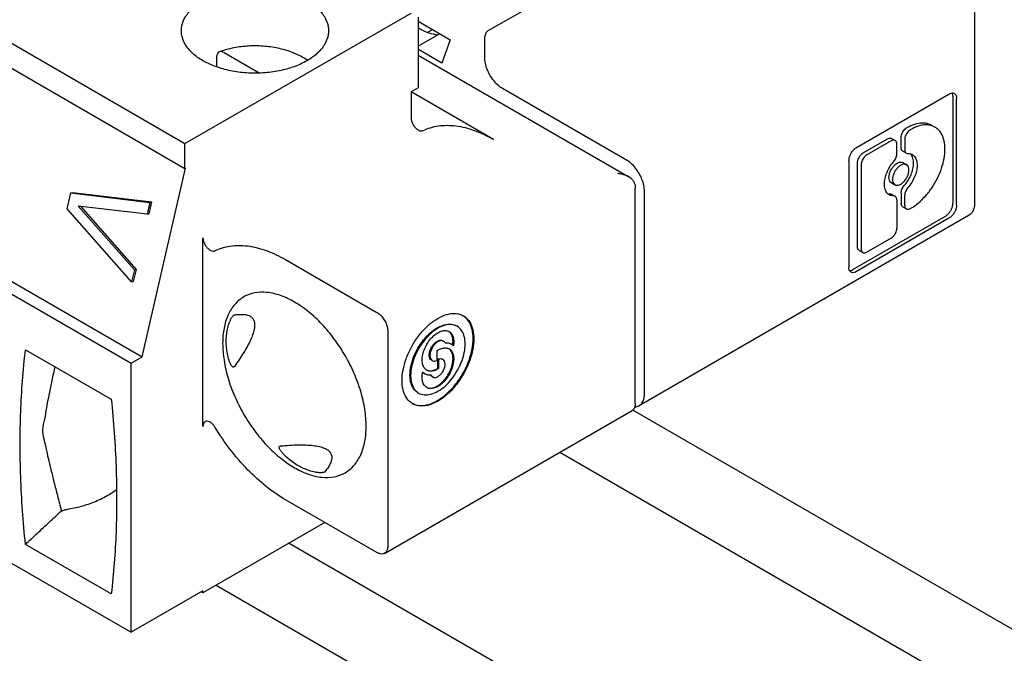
# Model space of a CAD drawing. Header units: inches. Extents: x 0 to 34, y 0 to 22.
# Tile 19 of 32: x 21.252 to 22.016, y 15.967 to 16.458. Entities that reach past the tile are written whole.
import ezdxf

# ---------------------------------------------------------------- set-up
doc = ezdxf.new("R2010")
doc.units = ezdxf.units.IN
doc.header["$LTSCALE"] = 1.87
doc.header["$MEASUREMENT"] = 0
doc.layers.get('0').update_dxf_attribs({"linetype": 'CONTINUOUS'})

msp = doc.modelspace()

# ---------------------------------------------------------------- linework, layer by layer
at = {"color": 7, "linetype": 'CONTINUOUS'}
for p, q in [((21.61597, 16.44981), (21.70227, 16.49964)), ((21.18575, 16.47466), (21.38062, 16.36214)), ((21.99318, 16.47312), (21.99318, 16.31561)), ((21.38062, 16.36214), (21.556, 16.4634)), ((21.56157, 16.46019), (21.56157, 16.40554)), ((21.56157, 16.45711), (21.58646, 16.44274)), ((21.18575, 16.45537), (21.38062, 16.34285)), ((21.57281, 16.45062), (21.56886, 16.44833)), ((21.5783, 16.44745), (21.56157, 16.43778)), ((21.58646, 16.44274), (21.57992, 16.42466)), ((21.61318, 16.42891), (21.61318, 16.44499)), ((21.41091, 16.43274), (21.43819, 16.41699)), ((21.57992, 16.42466), (21.56168, 16.43519)), ((21.40519, 16.42961), (21.40519, 16.42166)), ((21.56157, 16.43071), (21.72493, 16.33639)), ((21.56157, 16.40554), (21.556, 16.40233)), ((21.556, 16.40233), (21.556, 16.38234)), ((21.6201, 16.36532), (21.556, 16.40233)), ((21.72315, 16.34935), (21.6271, 16.40481)), ((21.90162, 16.35918), (21.9734, 16.40062)), ((21.97648, 16.39884), (21.97648, 16.31596)), ((21.97926, 16.31435), (21.97926, 16.39723)), ((21.94101, 16.37469), (21.94066, 16.37449)), ((21.94344, 16.37288), (21.9438, 16.37308)), ((21.90688, 16.35498), (21.92571, 16.36586)), ((21.9285, 16.36425), (21.90966, 16.35337)), ((21.92883, 16.36617), (21.93161, 16.36456)), ((21.93626, 16.35915), (21.93626, 16.36686)), ((21.93904, 16.36526), (21.93904, 16.35754)), ((21.38062, 16.34285), (21.38062, 16.36214)), ((21.9329, 16.354), (21.9329, 16.36171)), ((21.93755, 16.3563), (21.94033, 16.35469)), ((21.89575, 16.34901), (21.89575, 16.26613)), ((21.34749, 16.19675), (21.38111, 16.34314)), ((21.38111, 16.34314), (21.38062, 16.34285)), ((21.90248, 16.28198), (21.90248, 16.34736)), ((21.90526, 16.34575), (21.90526, 16.28038)), ((21.93768, 16.34738), (21.94047, 16.34578)), ((21.73, 16.16044), (21.73, 16.32759)), ((21.92869, 16.33181), (21.93148, 16.3302)), ((21.28921, 16.31162), (21.29205, 16.32397)), ((21.29205, 16.32397), (21.29338, 16.32427)), ((21.29205, 16.32397), (21.3534, 16.31653)), ((21.29338, 16.32427), (21.35473, 16.31683)), ((21.73707, 16.16773), (21.73707, 16.32524)), ((21.92883, 16.32289), (21.93059, 16.32187)), ((21.9329, 16.31844), (21.9329, 16.29633)), ((21.93626, 16.32359), (21.93626, 16.31588)), ((21.93904, 16.31427), (21.93904, 16.32198)), ((21.33921, 16.25477), (21.28921, 16.31162)), ((21.29774, 16.31369), (21.34134, 16.26403)), ((21.35127, 16.30727), (21.29774, 16.31369)), ((21.29952, 16.31348), (21.34267, 16.26433)), ((21.3534, 16.31653), (21.35127, 16.30727)), ((21.35473, 16.31683), (21.3526, 16.30756)), ((21.3534, 16.31653), (21.35473, 16.31683)), ((21.93755, 16.31303), (21.94033, 16.31142)), ((21.9438, 16.31193), (21.94344, 16.31173)), ((21.14399, 16.30429), (21.33886, 16.19177)), ((21.15262, 16.30927), (21.34749, 16.19675)), ((21.35127, 16.30727), (21.3526, 16.30756)), ((21.98911, 16.3066), (21.73299, 16.15872)), ((21.89883, 16.26435), (21.97061, 16.30579)), ((21.9734, 16.30419), (21.90162, 16.26274)), ((21.39454, 16.14265), (21.39454, 16.28911)), ((21.9285, 16.28871), (21.90966, 16.27784)), ((21.90377, 16.27913), (21.90655, 16.27753)), ((21.45864, 16.27209), (21.52956, 16.23114)), ((21.34134, 16.26403), (21.33921, 16.25477)), ((21.34267, 16.26433), (21.34054, 16.25507)), ((21.34134, 16.26403), (21.34267, 16.26433)), ((21.33921, 16.25477), (21.34054, 16.25507)), ((21.53791, 16.21668), (21.53791, 16.04953)), ((21.25687, 16.20214), (21.32341, 16.16373)), ((21.33886, 16.19177), (21.34749, 16.19675)), ((21.57633, 16.19386), (21.57633, 16.20159)), ((21.33886, 15.98283), (21.33886, 16.19177)), ((21.57688, 16.18779), (21.57688, 16.19482)), ((21.57744, 16.1945), (21.57688, 16.19482)), ((21.57744, 16.1945), (21.57744, 16.18747)), ((21.56508, 16.18478), (21.56665, 16.18354)), ((21.57744, 16.18747), (21.57688, 16.18779)), ((21.53546, 16.04412), (21.72755, 16.15503)), ((21.72776, 16.1554), (23.10296, 15.36138)), ((21.67141, 16.12262), (25.09803, 14.14413)), ((21.14399, 16.09535), (21.33886, 15.98283)), ((21.52956, 16.04471), (21.45864, 16.08565)), ((21.48918, 16.06802), (21.39454, 16.01337)), ((21.32341, 16.01265), (21.25687, 16.05106)), ((21.39454, 16.01498), (21.33886, 15.98283)), ((21.39454, 16.01337), (21.39315, 16.01418)), ((21.39454, 16.01337), (21.39454, 16.01498)), ((21.40489, 16.01935), (26.94908, 12.8182))]:
    msp.add_line(p, q, dxfattribs=at)
at = {"color": 3, "linetype": 'CONTINUOUS'}
msp.add_line((21.46145, 16.05201), (26.94908, 12.88352), dxfattribs=at)
at = {"color": 7, "linetype": 'CONTINUOUS'}
for points, knots in [([(21.37782, 16.44974), (21.37782, 16.45097), (21.37818, 16.4548), (21.3808, 16.46112), (21.38661, 16.46783), (21.39472, 16.47354), (21.40475, 16.47805), (21.41623, 16.48118), (21.42861, 16.48278), (21.4413, 16.48277), (21.45368, 16.48116), (21.46512, 16.47802), (21.47212, 16.47487), (21.47527, 16.47305)], [0, 0, 0, 0, 0.032255, 0.100327, 0.176513, 0.263097, 0.359926, 0.465132, 0.575755, 0.688244, 0.798832, 0.904031, 1, 1, 1, 1]), ([(21.47527, 16.47305), (21.47809, 16.47142), (21.48317, 16.46785), (21.48897, 16.46117), (21.49162, 16.45484), (21.49198, 16.45099), (21.49198, 16.44974)], [0, 0, 0, 0, 0.326722, 0.616808, 0.875713, 1, 1, 1, 1]), ([(21.39454, 16.42643), (21.39171, 16.42806), (21.38664, 16.43163), (21.38083, 16.43831), (21.37819, 16.44464), (21.37782, 16.44849), (21.37782, 16.44974)], [0, 0, 0, 0, 0.326722, 0.616808, 0.875713, 1, 1, 1, 1]), ([(21.49198, 16.44974), (21.49198, 16.44851), (21.49162, 16.44468), (21.489, 16.43836), (21.4832, 16.43166), (21.47509, 16.42595), (21.46506, 16.42143), (21.45358, 16.41831), (21.4412, 16.41671), (21.42851, 16.41671), (21.41612, 16.41833), (21.40504, 16.42136), (21.39836, 16.42432), (21.39549, 16.4259)], [0, 0, 0, 0, 0.032568, 0.101302, 0.178229, 0.265656, 0.363426, 0.469655, 0.581355, 0.694937, 0.8066, 0.912823, 1, 1, 1, 1]), ([(21.57651, 16.44634), (21.57603, 16.44642), (21.57333, 16.44691), (21.56875, 16.44816), (21.56426, 16.45022), (21.56203, 16.45168), (21.56149, 16.45206)], [0, 0, 0, 0, 0.090079, 0.50753, 0.877116, 1, 1, 1, 1]), ([(21.61597, 16.44981), (21.61557, 16.44958), (21.61482, 16.44895), (21.61395, 16.44776), (21.61336, 16.44641), (21.61318, 16.44545), (21.61318, 16.44499)], [0, 0, 0, 0, 0.239288, 0.500006, 0.760721, 1, 1, 1, 1]), ([(21.40724, 16.43336), (21.40687, 16.43323), (21.40608, 16.43273), (21.40532, 16.43136), (21.40519, 16.43022), (21.40519, 16.42961)], [0, 0, 0, 0, 0.256887, 0.597406, 1, 1, 1, 1]), ([(21.41091, 16.43274), (21.41035, 16.43306), (21.40925, 16.43354), (21.40793, 16.43359), (21.40733, 16.4334), (21.40724, 16.43336)], [0, 0, 0, 0, 0.508202, 0.928105, 1, 1, 1, 1]), ([(21.47562, 16.42679), (21.47432, 16.42768), (21.46999, 16.43036), (21.46191, 16.4339), (21.45122, 16.4367), (21.43995, 16.43807), (21.42851, 16.43798), (21.41862, 16.43663), (21.41267, 16.43512), (21.41043, 16.43443)], [0, 0, 0, 0, 0.069565, 0.225614, 0.389534, 0.558201, 0.728206, 0.896006, 1, 1, 1, 1]), ([(21.6271, 16.40481), (21.62581, 16.40555), (21.62329, 16.40743), (21.61999, 16.41096), (21.61715, 16.41513), (21.61496, 16.41968), (21.61355, 16.4243), (21.61318, 16.42742), (21.61318, 16.42891)], [0, 0, 0, 0, 0.154735, 0.323587, 0.499994, 0.676402, 0.845259, 1, 1, 1, 1]), ([(21.9734, 16.40062), (21.97396, 16.40095), (21.97508, 16.40143), (21.97658, 16.40147), (21.97732, 16.40115), (21.97754, 16.40103)], [0, 0, 0, 0, 0.451011, 0.82763, 1, 1, 1, 1]), ([(21.97648, 16.39884), (21.97648, 16.39949), (21.97638, 16.40037), (21.97604, 16.40118), (21.97594, 16.40137)], [0, 0, 0, 0, 0.753427, 1, 1, 1, 1]), ([(21.97754, 16.40103), (21.97776, 16.4009), (21.97841, 16.40041), (21.97912, 16.39909), (21.97926, 16.39788), (21.97926, 16.39723)], [0, 0, 0, 0, 0.17235, 0.548995, 1, 1, 1, 1]), ([(21.556, 16.38234), (21.556, 16.3816), (21.55623, 16.38001), (21.5571, 16.37769), (21.55843, 16.37549), (21.56009, 16.37366), (21.56191, 16.3724), (21.56373, 16.37181), (21.56489, 16.372), (21.56535, 16.37222)], [0, 0, 0, 0, 0.143447, 0.30792, 0.477445, 0.638787, 0.782544, 0.90238, 1, 1, 1, 1]), ([(21.56535, 16.37222), (21.56907, 16.37404), (21.57751, 16.37654), (21.59128, 16.37641), (21.60587, 16.37262), (21.61535, 16.36806), (21.6201, 16.36532)], [0, 0, 0, 0, 0.216938, 0.452193, 0.712852, 1, 1, 1, 1]), ([(21.93626, 16.36686), (21.93626, 16.36743), (21.93643, 16.36863), (21.93706, 16.37038), (21.93801, 16.37204), (21.93921, 16.37345), (21.94016, 16.3742), (21.94066, 16.37449)], [0, 0, 0, 0, 0.187713, 0.393738, 0.606289, 0.812304, 1, 1, 1, 1]), ([(21.94344, 16.37288), (21.94295, 16.37259), (21.94199, 16.37184), (21.9408, 16.37043), (21.93984, 16.36877), (21.93921, 16.36703), (21.93904, 16.36583), (21.93904, 16.36526)], [0, 0, 0, 0, 0.18772, 0.39375, 0.606301, 0.812311, 1, 1, 1, 1]), ([(21.94101, 16.37469), (21.94288, 16.37577), (21.94659, 16.37749), (21.9523, 16.37858), (21.95674, 16.37799), (21.95903, 16.37695), (21.95973, 16.37654)], [0, 0, 0, 0, 0.330294, 0.619445, 0.877131, 1, 1, 1, 1]), ([(21.96252, 16.37493), (21.96182, 16.37534), (21.95953, 16.37639), (21.95509, 16.37697), (21.94938, 16.37588), (21.94567, 16.37416), (21.9438, 16.37308)], [0, 0, 0, 0, 0.122869, 0.380555, 0.669706, 1, 1, 1, 1]), ([(21.97028, 16.3578), (21.97028, 16.35996), (21.96991, 16.36403), (21.968, 16.36952), (21.96527, 16.37307), (21.96322, 16.37453), (21.96252, 16.37493)], [0, 0, 0, 0, 0.330327, 0.619505, 0.87722, 1, 1, 1, 1]), ([(21.92571, 16.36586), (21.92614, 16.3661), (21.92698, 16.36646), (21.9281, 16.36649), (21.92866, 16.36626), (21.92883, 16.36616)], [0, 0, 0, 0, 0.451011, 0.82763, 1, 1, 1, 1]), ([(21.93161, 16.36456), (21.93145, 16.36465), (21.93088, 16.36488), (21.92976, 16.36485), (21.92892, 16.36449), (21.9285, 16.36425)], [0, 0, 0, 0, 0.172433, 0.549038, 1, 1, 1, 1]), ([(21.9329, 16.36171), (21.9329, 16.3622), (21.93279, 16.3631), (21.93226, 16.36409), (21.93177, 16.36446), (21.93161, 16.36456)], [0, 0, 0, 0, 0.451055, 0.827713, 1, 1, 1, 1]), ([(21.89575, 16.34901), (21.89575, 16.34977), (21.89598, 16.35137), (21.89681, 16.3537), (21.89809, 16.35591), (21.89968, 16.3578), (21.90096, 16.35879), (21.90162, 16.35918)], [0, 0, 0, 0, 0.187713, 0.393738, 0.606289, 0.812304, 1, 1, 1, 1]), ([(21.93755, 16.3563), (21.93731, 16.35644), (21.93681, 16.35688), (21.93635, 16.35789), (21.93626, 16.35871), (21.93626, 16.35915)], [0, 0, 0, 0, 0.251149, 0.594437, 1, 1, 1, 1]), ([(21.93904, 16.35754), (21.93904, 16.3571), (21.93913, 16.35628), (21.9396, 16.35527), (21.94009, 16.35483), (21.94033, 16.35469)], [0, 0, 0, 0, 0.405563, 0.748851, 1, 1, 1, 1]), ([(21.9438, 16.31193), (21.94589, 16.31314), (21.95, 16.3161), (21.95553, 16.3216), (21.96049, 16.32809), (21.96463, 16.33526), (21.96777, 16.3428), (21.96976, 16.35034), (21.97028, 16.35538), (21.97028, 16.3578)], [0, 0, 0, 0, 0.131916, 0.274552, 0.424067, 0.575945, 0.725458, 0.86809, 1, 1, 1, 1]), ([(21.73707, 16.32524), (21.73707, 16.32673), (21.7367, 16.32985), (21.73529, 16.33448), (21.7331, 16.33902), (21.73026, 16.34319), (21.72696, 16.34672), (21.72444, 16.34861), (21.72315, 16.34935)], [0, 0, 0, 0, 0.154729, 0.323577, 0.499982, 0.676392, 0.845253, 1, 1, 1, 1]), ([(21.90248, 16.34736), (21.90248, 16.34793), (21.90265, 16.34913), (21.90328, 16.35088), (21.90423, 16.35253), (21.90543, 16.35395), (21.90638, 16.3547), (21.90688, 16.35498)], [0, 0, 0, 0, 0.187713, 0.393738, 0.606289, 0.812304, 1, 1, 1, 1]), ([(21.90966, 16.35337), (21.90917, 16.35309), (21.90821, 16.35234), (21.90702, 16.35092), (21.90606, 16.34927), (21.90543, 16.34752), (21.90526, 16.34632), (21.90526, 16.34575)], [0, 0, 0, 0, 0.18772, 0.39375, 0.606301, 0.812311, 1, 1, 1, 1]), ([(21.93042, 16.34799), (21.9308, 16.34842), (21.93148, 16.34935), (21.93226, 16.35087), (21.93277, 16.35243), (21.9329, 16.35349), (21.9329, 16.354)], [0, 0, 0, 0, 0.260133, 0.520681, 0.770528, 1, 1, 1, 1]), ([(21.94033, 16.35469), (21.94039, 16.35466), (21.94075, 16.35447), (21.94117, 16.3544), (21.94152, 16.3544)], [0, 0, 0, 0, 0.15239, 1, 1, 1, 1]), ([(21.94152, 16.3544), (21.94253, 16.35442), (21.94374, 16.35421), (21.9448, 16.35365), (21.94496, 16.35356)], [0, 0, 0, 0, 0.84761, 1, 1, 1, 1]), ([(21.9459, 16.34694), (21.9459, 16.34821), (21.94566, 16.35041), (21.94477, 16.35246), (21.94425, 16.35322)], [0, 0, 0, 0, 0.581296, 1, 1, 1, 1]), ([(21.94496, 16.35356), (21.94565, 16.35316), (21.94708, 16.35189), (21.94843, 16.34897), (21.94869, 16.3466), (21.94869, 16.34533)], [0, 0, 0, 0, 0.251149, 0.594437, 1, 1, 1, 1]), ([(21.92326, 16.33065), (21.92326, 16.33211), (21.92364, 16.33517), (21.9251, 16.33967), (21.92735, 16.34406), (21.92933, 16.34675), (21.93042, 16.34799)], [0, 0, 0, 0, 0.229472, 0.479319, 0.739867, 1, 1, 1, 1]), ([(21.92683, 16.33593), (21.92683, 16.33676), (21.92708, 16.3385), (21.92799, 16.34102), (21.92937, 16.3434), (21.93075, 16.34504), (21.93166, 16.34585), (21.93191, 16.34605)], [0, 0, 0, 0, 0.214146, 0.448571, 0.687585, 0.919438, 1, 1, 1, 1]), ([(21.94046, 16.34577), (21.94023, 16.34591), (21.93943, 16.34624), (21.93783, 16.34621), (21.93586, 16.34538), (21.93393, 16.34388), (21.93218, 16.34184), (21.93078, 16.33943), (21.92986, 16.33689), (21.92961, 16.33514), (21.92961, 16.33432)], [0, 0, 0, 0, 0.044441, 0.142185, 0.259533, 0.396881, 0.548874, 0.70814, 0.861559, 1, 1, 1, 1]), ([(21.93148, 16.33021), (21.93172, 16.33007), (21.93252, 16.32973), (21.93413, 16.32977), (21.9361, 16.33061), (21.93803, 16.33211), (21.93976, 16.33414), (21.94115, 16.33653), (21.94208, 16.33907), (21.94233, 16.34083), (21.94233, 16.34166)], [0, 0, 0, 0, 0.045251, 0.143303, 0.260907, 0.398292, 0.549188, 0.705988, 0.860064, 1, 1, 1, 1]), ([(21.93191, 16.34605), (21.9323, 16.34637), (21.9333, 16.34707), (21.93497, 16.3478), (21.93661, 16.34786), (21.93743, 16.34752), (21.93768, 16.34738)], [0, 0, 0, 0, 0.24462, 0.58233, 0.864531, 1, 1, 1, 1]), ([(21.93874, 16.32959), (21.93983, 16.33084), (21.94181, 16.33353), (21.94406, 16.33791), (21.94551, 16.34242), (21.9459, 16.34548), (21.9459, 16.34694)], [0, 0, 0, 0, 0.260133, 0.520681, 0.770528, 1, 1, 1, 1]), ([(21.94233, 16.34166), (21.94233, 16.34237), (21.94217, 16.34368), (21.9414, 16.34511), (21.9407, 16.34564), (21.94046, 16.34577)], [0, 0, 0, 0, 0.452582, 0.828625, 1, 1, 1, 1]), ([(21.94869, 16.34533), (21.94869, 16.34387), (21.9483, 16.34081), (21.94684, 16.3363), (21.94459, 16.33192), (21.94262, 16.32923), (21.94152, 16.32799)], [0, 0, 0, 0, 0.229472, 0.479319, 0.739867, 1, 1, 1, 1]), ([(21.72498, 16.33636), (21.72458, 16.33659), (21.72307, 16.33737), (21.72011, 16.33837), (21.71748, 16.33876), (21.71608, 16.33884)], [0, 0, 0, 0, 0.147074, 0.547134, 1, 1, 1, 1]), ([(21.72952, 16.33108), (21.72931, 16.33186), (21.72853, 16.33347), (21.72683, 16.33517), (21.72552, 16.33605), (21.72498, 16.33636)], [0, 0, 0, 0, 0.34086, 0.73555, 1, 1, 1, 1]), ([(21.92869, 16.33181), (21.92846, 16.33195), (21.92776, 16.33248), (21.92699, 16.33391), (21.92683, 16.33522), (21.92683, 16.33593)], [0, 0, 0, 0, 0.16899, 0.548919, 1, 1, 1, 1]), ([(21.92961, 16.33432), (21.92961, 16.33361), (21.92977, 16.33229), (21.93055, 16.33087), (21.93125, 16.33034), (21.93148, 16.33021)], [0, 0, 0, 0, 0.453283, 0.830548, 1, 1, 1, 1]), ([(21.72952, 16.33108), (21.72962, 16.33068), (21.7298, 16.32989), (21.72996, 16.32873), (21.73, 16.32796), (21.73, 16.32759)], [0, 0, 0, 0, 0.349735, 0.681888, 1, 1, 1, 1]), ([(21.92698, 16.32242), (21.9263, 16.32282), (21.92486, 16.32409), (21.92351, 16.32701), (21.92326, 16.32938), (21.92326, 16.33065)], [0, 0, 0, 0, 0.251149, 0.594437, 1, 1, 1, 1]), ([(21.93626, 16.32359), (21.93626, 16.3241), (21.93639, 16.32515), (21.9369, 16.32671), (21.93768, 16.32823), (21.93836, 16.32916), (21.93874, 16.32959)], [0, 0, 0, 0, 0.229472, 0.479319, 0.739867, 1, 1, 1, 1]), ([(21.94152, 16.32799), (21.94114, 16.32755), (21.94046, 16.32662), (21.93968, 16.32511), (21.93918, 16.32355), (21.93904, 16.32249), (21.93904, 16.32198)], [0, 0, 0, 0, 0.260133, 0.520681, 0.770528, 1, 1, 1, 1]), ([(21.9286, 16.32177), (21.92821, 16.32187), (21.92766, 16.32206), (21.92714, 16.32233), (21.92698, 16.32242)], [0, 0, 0, 0, 0.686873, 1, 1, 1, 1]), ([(21.92764, 16.32318), (21.92798, 16.32319), (21.9284, 16.32312), (21.92877, 16.32292), (21.92883, 16.32289)], [0, 0, 0, 0, 0.84761, 1, 1, 1, 1]), ([(21.93161, 16.32128), (21.93156, 16.32132), (21.93119, 16.32151), (21.93077, 16.32158), (21.93042, 16.32158)], [0, 0, 0, 0, 0.15239, 1, 1, 1, 1]), ([(21.9329, 16.31844), (21.9329, 16.31888), (21.93281, 16.3197), (21.93235, 16.32071), (21.93185, 16.32115), (21.93161, 16.32128)], [0, 0, 0, 0, 0.405563, 0.748851, 1, 1, 1, 1]), ([(21.93755, 16.31303), (21.93738, 16.31312), (21.9369, 16.31349), (21.93637, 16.31448), (21.93626, 16.31539), (21.93626, 16.31588)], [0, 0, 0, 0, 0.17235, 0.548995, 1, 1, 1, 1]), ([(21.93904, 16.31427), (21.93904, 16.31378), (21.93915, 16.31287), (21.93968, 16.31189), (21.94017, 16.31152), (21.94033, 16.31142)], [0, 0, 0, 0, 0.451055, 0.827713, 1, 1, 1, 1]), ([(21.94033, 16.31142), (21.9405, 16.31133), (21.94106, 16.31109), (21.94218, 16.31112), (21.94302, 16.31148), (21.94344, 16.31173)], [0, 0, 0, 0, 0.172433, 0.549038, 1, 1, 1, 1]), ([(21.97061, 16.30579), (21.97127, 16.30618), (21.97254, 16.30717), (21.97414, 16.30906), (21.97542, 16.31127), (21.97625, 16.3136), (21.97648, 16.3152), (21.97648, 16.31596)], [0, 0, 0, 0, 0.18772, 0.39375, 0.606301, 0.812311, 1, 1, 1, 1]), ([(21.97926, 16.31435), (21.97926, 16.31359), (21.97904, 16.31199), (21.9782, 16.30966), (21.97693, 16.30745), (21.97533, 16.30557), (21.97406, 16.30457), (21.9734, 16.30419)], [0, 0, 0, 0, 0.187713, 0.393738, 0.606289, 0.812304, 1, 1, 1, 1]), ([(21.99318, 16.31561), (21.99318, 16.3143), (21.99293, 16.31186), (21.99157, 16.30863), (21.98998, 16.30711), (21.98911, 16.3066)], [0, 0, 0, 0, 0.38086, 0.70794, 1, 1, 1, 1]), ([(21.9285, 16.28871), (21.92899, 16.289), (21.92995, 16.28974), (21.93115, 16.29116), (21.9321, 16.29282), (21.93273, 16.29456), (21.9329, 16.29576), (21.9329, 16.29633)], [0, 0, 0, 0, 0.18772, 0.39375, 0.606301, 0.812311, 1, 1, 1, 1]), ([(21.39454, 16.28911), (21.39454, 16.28836), (21.39477, 16.28677), (21.39564, 16.28445), (21.39697, 16.28226), (21.39862, 16.28044), (21.40043, 16.27917), (21.40225, 16.27859), (21.40342, 16.27877), (21.40388, 16.27899)], [0, 0, 0, 0, 0.144774, 0.308879, 0.477554, 0.638415, 0.781574, 0.901392, 1, 1, 1, 1]), ([(21.40388, 16.27899), (21.40761, 16.28081), (21.41605, 16.28332), (21.42981, 16.28318), (21.44439, 16.2794), (21.45388, 16.27484), (21.45864, 16.27209)], [0, 0, 0, 0, 0.217347, 0.452128, 0.712296, 1, 1, 1, 1]), ([(21.90377, 16.27914), (21.9036, 16.27923), (21.90312, 16.2796), (21.90258, 16.28059), (21.90248, 16.28149), (21.90248, 16.28198)], [0, 0, 0, 0, 0.17235, 0.548995, 1, 1, 1, 1]), ([(21.90526, 16.28038), (21.90526, 16.27989), (21.90537, 16.27898), (21.9059, 16.27799), (21.90639, 16.27762), (21.90655, 16.27753)], [0, 0, 0, 0, 0.451055, 0.827713, 1, 1, 1, 1]), ([(21.90655, 16.27753), (21.90672, 16.27744), (21.90728, 16.2772), (21.9084, 16.27723), (21.90924, 16.27759), (21.90966, 16.27784)], [0, 0, 0, 0, 0.172433, 0.549038, 1, 1, 1, 1]), ([(21.89747, 16.26234), (21.89725, 16.26246), (21.89661, 16.26295), (21.89589, 16.26427), (21.89575, 16.26548), (21.89575, 16.26613)], [0, 0, 0, 0, 0.17235, 0.548995, 1, 1, 1, 1]), ([(21.89637, 16.26355), (21.89659, 16.26356), (21.89746, 16.26368), (21.89827, 16.26402), (21.89883, 16.26435)], [0, 0, 0, 0, 0.246818, 1, 1, 1, 1]), ([(21.90162, 16.26274), (21.90105, 16.26242), (21.89993, 16.26194), (21.89844, 16.2619), (21.89769, 16.26221), (21.89747, 16.26234)], [0, 0, 0, 0, 0.451011, 0.82763, 1, 1, 1, 1]), ([(21.42615, 16.24308), (21.42353, 16.24157), (21.41867, 16.23747), (21.4135, 16.22897), (21.41045, 16.21856), (21.40985, 16.211), (21.40985, 16.20704)], [0, 0, 0, 0, 0.219014, 0.452656, 0.712492, 1, 1, 1, 1]), ([(21.5212, 16.14275), (21.5212, 16.14711), (21.52041, 16.15624), (21.51721, 16.17004), (21.51207, 16.18405), (21.50518, 16.19772), (21.4968, 16.21052), (21.48724, 16.22199), (21.47687, 16.2317), (21.46606, 16.23928), (21.45518, 16.24446), (21.44461, 16.247), (21.4347, 16.24674), (21.42875, 16.24458), (21.42615, 16.24308)], [0, 0, 0, 0, 0.083429, 0.174291, 0.269917, 0.368017, 0.466147, 0.561784, 0.652643, 0.736845, 0.813189, 0.881477, 0.942891, 1, 1, 1, 1]), ([(21.41483, 16.2226), (21.41495, 16.22296), (21.41519, 16.22365), (21.4156, 16.22465), (21.41603, 16.22557), (21.41649, 16.22642), (21.41697, 16.2272), (21.41748, 16.2279), (21.41801, 16.2285), (21.41851, 16.22893), (21.41886, 16.2291), (21.41901, 16.22912)], [0, 0, 0, 0, 0.143894, 0.278973, 0.406498, 0.527481, 0.642814, 0.75279, 0.855812, 0.943019, 1, 1, 1, 1]), ([(21.41901, 16.22912), (21.42028, 16.22932), (21.42266, 16.22961), (21.42605, 16.22963), (21.42899, 16.22918), (21.43147, 16.22817), (21.43339, 16.22646), (21.4345, 16.22408), (21.43468, 16.2223), (21.43468, 16.22138)], [0, 0, 0, 0, 0.188145, 0.352595, 0.496006, 0.622791, 0.741449, 0.864793, 1, 1, 1, 1]), ([(21.52956, 16.23114), (21.53048, 16.23061), (21.53229, 16.2292), (21.53457, 16.22651), (21.53641, 16.22333), (21.53759, 16.22001), (21.53791, 16.21774), (21.53791, 16.21668)], [0, 0, 0, 0, 0.184466, 0.392649, 0.607964, 0.815929, 1, 1, 1, 1]), ([(21.54904, 16.17832), (21.54904, 16.18103), (21.54966, 16.18673), (21.55205, 16.19526), (21.55584, 16.20377), (21.56082, 16.21175), (21.56669, 16.21875), (21.57314, 16.2244), (21.57983, 16.22837), (21.58643, 16.23044), (21.59196, 16.2304), (21.59497, 16.22932), (21.59602, 16.22879)], [0, 0, 0, 0, 0.104372, 0.219511, 0.34033, 0.462347, 0.580871, 0.691614, 0.791356, 0.878724, 0.955213, 1, 1, 1, 1]), ([(21.59657, 16.22848), (21.59698, 16.22825), (21.59897, 16.22696), (21.602, 16.22351), (21.60429, 16.21741), (21.60472, 16.21287), (21.60472, 16.21047)], [0, 0, 0, 0, 0.067619, 0.342447, 0.650714, 1, 1, 1, 1]), ([(21.60416, 16.21079), (21.60416, 16.21319), (21.60373, 16.21773), (21.60144, 16.22382), (21.59873, 16.22692), (21.59719, 16.22804)], [0, 0, 0, 0, 0.374198, 0.705069, 1, 1, 1, 1]), ([(21.41263, 16.20865), (21.41263, 16.21024), (21.41279, 16.2134), (21.41353, 16.21808), (21.41434, 16.22111), (21.41483, 16.2226)], [0, 0, 0, 0, 0.336281, 0.669071, 1, 1, 1, 1]), ([(21.43468, 16.22138), (21.43468, 16.22028), (21.43438, 16.21781), (21.43324, 16.21389), (21.43143, 16.20951), (21.42904, 16.2048), (21.42614, 16.19981), (21.42277, 16.19456), (21.42031, 16.19101), (21.41901, 16.18919)], [0, 0, 0, 0, 0.091063, 0.205063, 0.336881, 0.48317, 0.642484, 0.814584, 1, 1, 1, 1]), ([(21.55517, 16.1825), (21.55517, 16.18473), (21.55572, 16.18944), (21.55783, 16.19646), (21.56117, 16.2034), (21.5655, 16.20977), (21.57054, 16.21516), (21.57597, 16.21921), (21.58147, 16.22167), (21.58675, 16.22233), (21.58996, 16.22139), (21.59129, 16.22063)], [0, 0, 0, 0, 0.11219, 0.237037, 0.36771, 0.498347, 0.623207, 0.73723, 0.837303, 0.923516, 1, 1, 1, 1]), ([(21.59184, 16.22031), (21.59052, 16.22107), (21.5873, 16.22201), (21.58201, 16.22135), (21.57652, 16.21888), (21.57109, 16.21483), (21.56605, 16.20945), (21.56173, 16.20308), (21.55839, 16.19615), (21.55627, 16.18913), (21.55572, 16.18441), (21.55572, 16.18218)], [0, 0, 0, 0, 0.0767, 0.162889, 0.262939, 0.376921, 0.501712, 0.632304, 0.762878, 0.887626, 1, 1, 1, 1]), ([(21.59804, 16.20661), (21.59804, 16.20857), (21.59766, 16.21228), (21.59561, 16.2172), (21.59318, 16.21953), (21.59184, 16.22031)], [0, 0, 0, 0, 0.376294, 0.705073, 1, 1, 1, 1]), ([(21.5677, 16.18661), (21.56693, 16.18717), (21.56555, 16.18886), (21.56457, 16.19226), (21.56461, 16.19638), (21.56564, 16.20087), (21.56757, 16.20538), (21.57025, 16.20957), (21.57347, 16.21309), (21.57697, 16.21567), (21.58052, 16.21709), (21.58328, 16.21717), (21.58464, 16.2167), (21.58497, 16.21656)], [0, 0, 0, 0, 0.066631, 0.149137, 0.246189, 0.356048, 0.473816, 0.593071, 0.707124, 0.810244, 0.899058, 0.974492, 1, 1, 1, 1]), ([(21.58554, 16.21627), (21.5859, 16.21607), (21.58709, 16.21521), (21.58858, 16.21289), (21.58928, 16.20925), (21.58909, 16.20663), (21.58886, 16.20525)], [0, 0, 0, 0, 0.099625, 0.356151, 0.656727, 1, 1, 1, 1]), ([(21.58844, 16.20647), (21.58857, 16.20756), (21.58866, 16.20988), (21.58802, 16.21321), (21.58676, 16.21518), (21.58597, 16.21588)], [0, 0, 0, 0, 0.324799, 0.68915, 1, 1, 1, 1]), ([(21.40985, 16.20704), (21.40985, 16.20268), (21.41065, 16.19355), (21.41384, 16.17975), (21.41899, 16.16574), (21.42588, 16.15207), (21.43426, 16.13927), (21.44381, 16.12779), (21.45418, 16.11809), (21.46499, 16.11051), (21.47587, 16.10533), (21.48644, 16.10278), (21.49636, 16.10304), (21.5023, 16.1052), (21.5049, 16.1067)], [0, 0, 0, 0, 0.083429, 0.174291, 0.269917, 0.368017, 0.466147, 0.561784, 0.652643, 0.736845, 0.813189, 0.881477, 0.942891, 1, 1, 1, 1]), ([(21.41483, 16.19402), (21.41435, 16.19564), (21.41354, 16.19888), (21.4128, 16.20378), (21.41263, 16.20704), (21.41263, 16.20865)], [0, 0, 0, 0, 0.340925, 0.673905, 1, 1, 1, 1]), ([(21.55719, 16.16032), (21.55823, 16.15979), (21.56125, 16.15871), (21.56678, 16.15867), (21.57338, 16.16074), (21.58007, 16.16472), (21.58653, 16.17037), (21.5924, 16.17738), (21.59737, 16.18537), (21.60117, 16.19388), (21.60355, 16.2024), (21.60416, 16.20809), (21.60416, 16.21079)], [0, 0, 0, 0, 0.04481, 0.121338, 0.208749, 0.308549, 0.419348, 0.53794, 0.659985, 0.780884, 0.895981, 1, 1, 1, 1]), ([(21.60472, 16.21047), (21.60472, 16.20776), (21.60411, 16.20206), (21.60171, 16.19353), (21.59792, 16.18502), (21.59295, 16.17704), (21.58707, 16.17003), (21.58062, 16.16439), (21.57393, 16.16042), (21.56733, 16.15835), (21.56159, 16.15839), (21.55839, 16.15962), (21.55719, 16.1603)], [0, 0, 0, 0, 0.103537, 0.217755, 0.337607, 0.458648, 0.576224, 0.686081, 0.785025, 0.871694, 0.947571, 1, 1, 1, 1]), ([(21.56192, 16.16848), (21.56325, 16.16772), (21.56646, 16.16678), (21.57175, 16.16744), (21.57725, 16.16991), (21.58267, 16.17396), (21.58771, 16.17934), (21.59204, 16.18571), (21.59537, 16.19264), (21.59749, 16.19966), (21.59804, 16.20438), (21.59804, 16.20661)], [0, 0, 0, 0, 0.0767, 0.162889, 0.262939, 0.376921, 0.501712, 0.632304, 0.762878, 0.887626, 1, 1, 1, 1]), ([(21.57196, 16.19404), (21.57195, 16.19405), (21.57141, 16.19436), (21.57048, 16.19547), (21.57004, 16.19772), (21.57033, 16.20034), (21.57132, 16.2031), (21.57288, 16.20569), (21.57484, 16.2078), (21.57699, 16.20921), (21.57905, 16.20972), (21.58026, 16.20939), (21.58069, 16.20915)], [0, 0, 0, 0, 0.001626, 0.085798, 0.186445, 0.307766, 0.444061, 0.58498, 0.718928, 0.836085, 0.932652, 1, 1, 1, 1]), ([(21.58125, 16.20882), (21.58081, 16.20907), (21.57959, 16.2094), (21.57754, 16.20888), (21.57539, 16.20747), (21.57343, 16.20536), (21.57187, 16.20277), (21.57088, 16.20002), (21.57059, 16.19739), (21.57104, 16.19515), (21.57197, 16.19404), (21.57251, 16.19372), (21.57252, 16.19372)], [0, 0, 0, 0, 0.06796, 0.164485, 0.281693, 0.415557, 0.556358, 0.69251, 0.813671, 0.914245, 0.998309, 1, 1, 1, 1]), ([(21.57633, 16.20159), (21.57742, 16.20228), (21.57963, 16.20336), (21.58209, 16.20369), (21.58321, 16.20355)], [0, 0, 0, 0, 0.537112, 1, 1, 1, 1]), ([(21.58236, 16.20771), (21.58214, 16.20807), (21.58179, 16.20849), (21.58134, 16.20877), (21.58125, 16.20882)], [0, 0, 0, 0, 0.79716, 1, 1, 1, 1]), ([(21.58263, 16.20755), (21.58323, 16.20758), (21.58457, 16.20752), (21.58586, 16.20712), (21.58653, 16.2068)], [0, 0, 0, 0, 0.445992, 1, 1, 1, 1]), ([(21.58754, 16.20624), (21.58739, 16.20632), (21.58658, 16.20675), (21.58494, 16.20725), (21.5834, 16.20727), (21.58263, 16.20719)], [0, 0, 0, 0, 0.100846, 0.537702, 1, 1, 1, 1]), ([(21.25687, 16.05106), (21.25506, 16.06848), (21.25258, 16.10279), (21.2525, 16.15328), (21.25498, 16.18616), (21.25687, 16.20214)], [0, 0, 0, 0, 0.34719, 0.681086, 1, 1, 1, 1]), ([(21.58555, 16.20278), (21.5857, 16.20269), (21.58672, 16.20204), (21.58828, 16.2001), (21.58923, 16.19655), (21.58911, 16.19234), (21.58799, 16.18778), (21.58596, 16.18322), (21.58317, 16.17905), (21.57987, 16.17558), (21.5763, 16.17312), (21.57273, 16.17185), (21.56993, 16.17197), (21.56858, 16.17258), (21.56822, 16.17279)], [0, 0, 0, 0, 0.012234, 0.082768, 0.164695, 0.261129, 0.37002, 0.486257, 0.603291, 0.714426, 0.814091, 0.899343, 0.971916, 1, 1, 1, 1]), ([(21.56879, 16.1726), (21.5698, 16.17227), (21.57217, 16.17217), (21.57575, 16.17344), (21.57932, 16.17591), (21.58262, 16.17937), (21.5854, 16.18356), (21.58744, 16.18811), (21.58856, 16.19267), (21.58867, 16.19688), (21.58772, 16.20044), (21.58627, 16.20223), (21.58543, 16.20282)], [0, 0, 0, 0, 0.075643, 0.1645, 0.268385, 0.384219, 0.506189, 0.627313, 0.740762, 0.841208, 0.926542, 1, 1, 1, 1]), ([(21.27968, 16.18897), (21.2796, 16.18859), (21.27869, 16.18454), (21.27706, 16.1771), (21.27501, 16.16685), (21.27305, 16.15737), (21.27184, 16.1485), (21.26943, 16.14057), (21.27107, 16.13298), (21.27279, 16.12566), (21.27455, 16.11762), (21.27665, 16.1088), (21.27904, 16.09911), (21.28176, 16.08846), (21.28373, 16.08102), (21.28478, 16.07712)], [0, 0, 0, 0, 0.010345, 0.108546, 0.199593, 0.284203, 0.361702, 0.43496, 0.496474, 0.560985, 0.632897, 0.711776, 0.798547, 0.894224, 1, 1, 1, 1]), ([(21.41901, 16.18919), (21.4189, 16.18903), (21.41863, 16.18874), (21.41801, 16.18868), (21.41744, 16.18898), (21.41694, 16.18948), (21.41646, 16.19013), (21.41601, 16.19093), (21.41558, 16.19185), (21.41518, 16.19289), (21.41494, 16.19363), (21.41483, 16.19402)], [0, 0, 0, 0, 0.076137, 0.149432, 0.230261, 0.324568, 0.432479, 0.553829, 0.688651, 0.837193, 1, 1, 1, 1]), ([(21.57294, 16.18097), (21.57328, 16.18078), (21.57429, 16.18046), (21.5761, 16.18083), (21.57805, 16.18204), (21.57986, 16.18392), (21.58132, 16.18624), (21.58226, 16.18875), (21.58256, 16.19115), (21.5822, 16.19322), (21.58136, 16.19428), (21.58085, 16.19458), (21.58082, 16.1946)], [0, 0, 0, 0, 0.058355, 0.153728, 0.26996, 0.403904, 0.545832, 0.683911, 0.807344, 0.90988, 0.995222, 1, 1, 1, 1]), ([(21.58082, 16.1946), (21.58037, 16.19486), (21.57916, 16.19512), (21.57802, 16.19477), (21.57744, 16.1945)], [0, 0, 0, 0, 0.450311, 1, 1, 1, 1]), ([(21.56136, 16.1688), (21.56002, 16.16958), (21.55758, 16.17192), (21.55554, 16.17684), (21.55517, 16.18054), (21.55517, 16.1825)], [0, 0, 0, 0, 0.296142, 0.625054, 1, 1, 1, 1]), ([(21.55572, 16.18218), (21.55572, 16.18021), (21.5561, 16.17651), (21.55815, 16.17159), (21.56058, 16.16926), (21.56192, 16.16848)], [0, 0, 0, 0, 0.376294, 0.705073, 1, 1, 1, 1]), ([(21.56686, 16.17387), (21.56611, 16.17466), (21.56497, 16.1768), (21.56451, 16.18027), (21.56471, 16.18265), (21.56489, 16.18373)], [0, 0, 0, 0, 0.3127, 0.682001, 1, 1, 1, 1]), ([(21.56691, 16.1834), (21.5676, 16.18304), (21.56898, 16.18261), (21.57042, 16.18256), (21.57106, 16.18261)], [0, 0, 0, 0, 0.548051, 1, 1, 1, 1]), ([(21.56822, 16.18628), (21.5681, 16.18635), (21.56792, 16.18645), (21.56775, 16.18657), (21.5677, 16.18661)], [0, 0, 0, 0, 0.67617, 1, 1, 1, 1]), ([(21.57744, 16.18747), (21.57635, 16.18678), (21.57418, 16.18572), (21.57089, 16.18526), (21.56896, 16.18585), (21.56822, 16.18628)], [0, 0, 0, 0, 0.396221, 0.739206, 1, 1, 1, 1]), ([(21.5701, 16.18582), (21.57121, 16.1857), (21.57363, 16.18604), (21.5758, 16.18711), (21.57688, 16.18779)], [0, 0, 0, 0, 0.465056, 1, 1, 1, 1]), ([(21.57161, 16.18266), (21.5718, 16.18213), (21.5722, 16.18147), (21.5728, 16.18105), (21.57294, 16.18097)], [0, 0, 0, 0, 0.779519, 1, 1, 1, 1]), ([(21.55602, 16.16107), (21.55448, 16.16219), (21.55177, 16.16528), (21.54947, 16.17137), (21.54904, 16.17592), (21.54904, 16.17832)], [0, 0, 0, 0, 0.29476, 0.625383, 1, 1, 1, 1]), ([(21.73299, 16.15872), (21.73386, 16.15923), (21.73545, 16.16075), (21.73681, 16.16398), (21.73707, 16.16642), (21.73707, 16.16773)], [0, 0, 0, 0, 0.292024, 0.619114, 1, 1, 1, 1]), ([(21.32341, 16.16373), (21.32523, 16.1463), (21.3277, 16.112), (21.32778, 16.06151), (21.3253, 16.02862), (21.32341, 16.01265)], [0, 0, 0, 0, 0.34719, 0.681086, 1, 1, 1, 1]), ([(21.73, 16.16044), (21.73, 16.15951), (21.72979, 16.1578), (21.72878, 16.15592), (21.72786, 16.15522), (21.72755, 16.15504)], [0, 0, 0, 0, 0.448414, 0.826869, 1, 1, 1, 1]), ([(21.72962, 16.1578), (21.72978, 16.15781), (21.73017, 16.15783), (21.73055, 16.15788), (21.73076, 16.15792)], [0, 0, 0, 0, 0.432825, 1, 1, 1, 1]), ([(21.39617, 16.14625), (21.396, 16.14616), (21.39539, 16.14572), (21.39468, 16.14448), (21.39454, 16.14329), (21.39454, 16.14265)], [0, 0, 0, 0, 0.139994, 0.536623, 1, 1, 1, 1]), ([(21.40388, 16.14198), (21.40345, 16.1427), (21.40247, 16.14402), (21.40073, 16.14558), (21.3989, 16.14653), (21.39729, 16.14672), (21.39644, 16.14641), (21.39617, 16.14625)], [0, 0, 0, 0, 0.262743, 0.511407, 0.725246, 0.90221, 1, 1, 1, 1]), ([(21.5049, 16.1067), (21.50752, 16.10822), (21.51238, 16.11232), (21.51756, 16.12081), (21.52061, 16.13123), (21.5212, 16.13879), (21.5212, 16.14275)], [0, 0, 0, 0, 0.219014, 0.452656, 0.712492, 1, 1, 1, 1]), ([(21.45864, 16.08565), (21.45341, 16.08867), (21.44306, 16.09586), (21.42871, 16.109), (21.41539, 16.1245), (21.40753, 16.13599), (21.40388, 16.14198)], [0, 0, 0, 0, 0.228157, 0.474769, 0.73433, 1, 1, 1, 1]), ([(21.45674, 16.12143), (21.45646, 16.12173), (21.45593, 16.12231), (21.45523, 16.12318), (21.45464, 16.12401), (21.45418, 16.1248), (21.45385, 16.12554), (21.45368, 16.12623), (21.4537, 16.12687), (21.45407, 16.12736), (21.45446, 16.12745), (21.45464, 16.12747)], [0, 0, 0, 0, 0.164145, 0.313489, 0.448659, 0.569976, 0.677551, 0.771289, 0.851506, 0.924131, 1, 1, 1, 1]), ([(21.45464, 16.12747), (21.45702, 16.1277), (21.4616, 16.12807), (21.46822, 16.12836), (21.47432, 16.12833), (21.47984, 16.12794), (21.48465, 16.12715), (21.48861, 16.12594), (21.49163, 16.1243), (21.4937, 16.12215), (21.49462, 16.1195), (21.49442, 16.11666), (21.49338, 16.11371), (21.49161, 16.1106), (21.49009, 16.10856), (21.48923, 16.1075)], [0, 0, 0, 0, 0.126443, 0.243374, 0.35111, 0.449281, 0.536413, 0.60894, 0.667426, 0.717117, 0.763205, 0.811131, 0.865287, 0.927847, 1, 1, 1, 1]), ([(21.48149, 16.10714), (21.47842, 16.10779), (21.47235, 16.10977), (21.46395, 16.11466), (21.45903, 16.11901), (21.45674, 16.12143)], [0, 0, 0, 0, 0.324203, 0.65557, 1, 1, 1, 1]), ([(21.48923, 16.1075), (21.48913, 16.10738), (21.48881, 16.10716), (21.48818, 16.10694), (21.4874, 16.10678), (21.48653, 16.10669), (21.48561, 16.10666), (21.48465, 16.10669), (21.48364, 16.10678), (21.48258, 16.10693), (21.48186, 16.10706), (21.48149, 16.10714)], [0, 0, 0, 0, 0.056966, 0.145216, 0.248964, 0.359444, 0.474978, 0.595881, 0.723001, 0.857301, 1, 1, 1, 1]), ([(21.29176, 16.07885), (21.29552, 16.07947), (21.30304, 16.08124), (21.31385, 16.08535), (21.32183, 16.08971), (21.32613, 16.09265), (21.32723, 16.09345)], [0, 0, 0, 0, 0.296274, 0.59714, 0.894121, 1, 1, 1, 1]), ([(21.25687, 16.05106), (21.25997, 16.05396), (21.26616, 16.05976), (21.27546, 16.06845), (21.28167, 16.07423), (21.28478, 16.07712)], [0, 0, 0, 0, 0.333205, 0.666538, 1, 1, 1, 1]), ([(21.28478, 16.07712), (21.28554, 16.07737), (21.28707, 16.07784), (21.2894, 16.07841), (21.29097, 16.07872), (21.29176, 16.07885)], [0, 0, 0, 0, 0.33414, 0.66701, 1, 1, 1, 1]), ([(21.53546, 16.04413), (21.53514, 16.04394), (21.53406, 16.04349), (21.53193, 16.04357), (21.53035, 16.04425), (21.52956, 16.04471)], [0, 0, 0, 0, 0.17514, 0.556443, 1, 1, 1, 1]), ([(21.53791, 16.04953), (21.53791, 16.04861), (21.53771, 16.0469), (21.5367, 16.04502), (21.53577, 16.04431), (21.53546, 16.04413)], [0, 0, 0, 0, 0.444389, 0.825915, 1, 1, 1, 1])]:
    msp.add_open_spline(points, degree=3, knots=knots, dxfattribs=at)
for points in [[(21.41043, 16.43443), (21.40936, 16.4341), (21.40829, 16.43375), (21.40724, 16.43337)], [(21.39549, 16.4259), (21.39517, 16.42607), (21.39485, 16.42625), (21.39454, 16.42643)], [(21.94396, 16.35361), (21.94384, 16.35377), (21.94371, 16.35392), (21.94357, 16.35406)], [(21.94425, 16.35322), (21.94416, 16.35335), (21.94406, 16.35348), (21.94396, 16.35361)], [(21.92561, 16.32343), (21.92611, 16.32329), (21.92663, 16.32322), (21.92715, 16.32319)], [(21.92715, 16.32319), (21.92731, 16.32318), (21.92747, 16.32318), (21.92764, 16.32318)], [(21.93042, 16.32158), (21.92981, 16.32157), (21.92919, 16.32163), (21.9286, 16.32177)], [(21.59602, 16.22879), (21.5962, 16.22869), (21.59639, 16.22859), (21.59657, 16.22848)], [(21.58497, 16.21656), (21.58517, 16.21647), (21.58536, 16.21637), (21.58554, 16.21627)], [(21.58263, 16.20719), (21.58255, 16.20737), (21.58246, 16.20754), (21.58236, 16.20771)], [(21.58321, 16.20355), (21.58403, 16.20344), (21.58483, 16.20319), (21.58555, 16.20278)], [(21.58838, 16.20567), (21.58811, 16.20588), (21.58783, 16.20607), (21.58754, 16.20624)], [(21.58831, 16.20558), (21.58834, 16.20578), (21.58837, 16.20598), (21.5884, 16.20619)], [(21.58886, 16.20525), (21.58871, 16.2054), (21.58855, 16.20554), (21.58838, 16.20567)], [(21.5884, 16.20619), (21.58841, 16.20628), (21.58843, 16.20638), (21.58844, 16.20647)], [(21.57252, 16.19372), (21.57304, 16.19342), (21.57366, 16.19329), (21.57427, 16.19331)], [(21.57427, 16.19331), (21.57499, 16.19333), (21.57568, 16.19355), (21.57633, 16.19386)], [(21.57688, 16.19482), (21.57746, 16.19509), (21.57809, 16.19528), (21.57873, 16.19529)], [(21.57873, 16.19529), (21.57926, 16.1953), (21.57981, 16.19518), (21.58026, 16.19492)], [(21.56489, 16.18373), (21.5649, 16.18382), (21.56492, 16.1839), (21.56493, 16.18399)], [(21.56493, 16.18399), (21.56498, 16.18425), (21.56503, 16.18452), (21.56508, 16.18478)], [(21.56609, 16.18387), (21.5657, 16.18409), (21.56533, 16.18436), (21.56499, 16.18466)], [(21.56665, 16.18354), (21.56673, 16.18349), (21.56682, 16.18345), (21.56691, 16.1834)], [(21.5678, 16.18652), (21.56851, 16.18614), (21.5693, 16.18591), (21.5701, 16.18582)], [(21.57106, 16.18261), (21.57124, 16.18262), (21.57143, 16.18264), (21.57161, 16.18266)], [(21.57129, 16.18246), (21.57126, 16.18252), (21.57123, 16.18258), (21.5712, 16.18264)], [(21.57198, 16.18158), (21.57169, 16.18182), (21.57146, 16.18213), (21.57129, 16.18246)], [(21.57238, 16.18129), (21.57224, 16.18137), (21.5721, 16.18147), (21.57198, 16.18158)], [(21.56822, 16.17279), (21.56772, 16.17308), (21.56726, 16.17345), (21.56686, 16.17387)], [(21.55719, 16.1603), (21.55679, 16.16054), (21.55639, 16.16079), (21.55602, 16.16107)], [(21.73076, 16.15792), (21.73154, 16.15806), (21.7323, 16.15833), (21.73299, 16.15872)]]:
    msp.add_open_spline(points, degree=3, dxfattribs=at)

doc.saveas('drawing.dxf')
